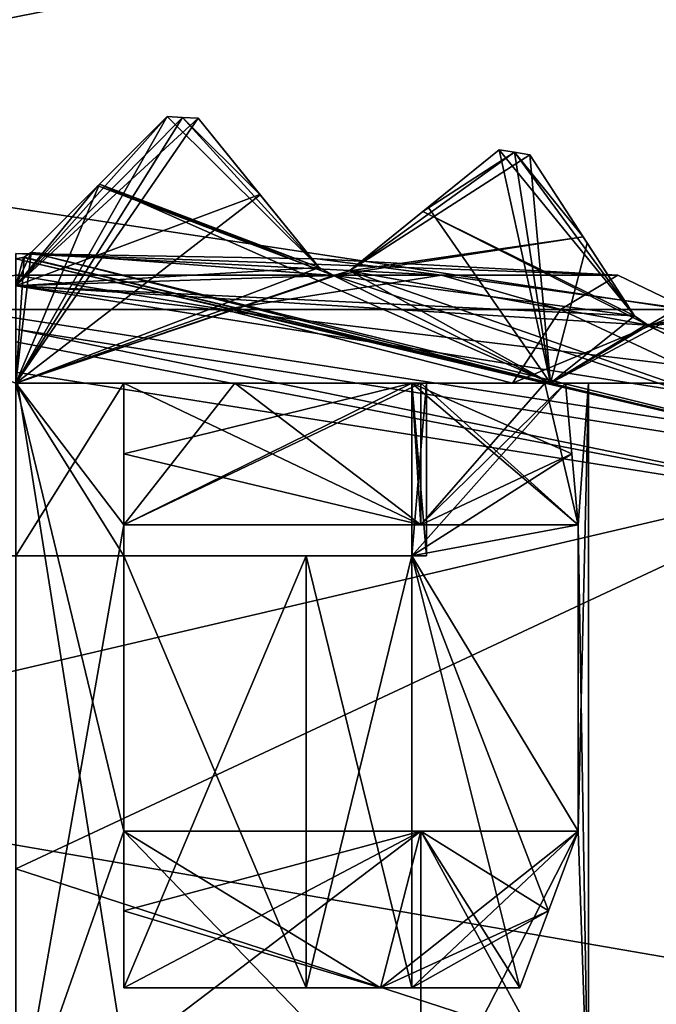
# Model space of a CAD drawing. Header units: millimetres. Extents: x -114 to 114, y -36 to 48.
# Tile 207 of 256: x 23.52 to 26.46, y 10.62 to 15.18. Entities that reach past the tile are written whole.
import ezdxf

# ---------------------------------------------------------------- set-up
doc = ezdxf.new("R2010")
doc.units = ezdxf.units.MM
doc.header["$LTSCALE"] = 65.185185
for name, color, linetype in [('2', 7, 'CONTINUOUS'), ('2786', 7, 'CONTINUOUS'), ('3463', 7, 'CONTINUOUS'), ('3464', 7, 'CONTINUOUS'), ('3556', 7, 'CONTINUOUS'), ('3558', 7, 'CONTINUOUS'), ('3559', 7, 'CONTINUOUS'), ('3561', 7, 'CONTINUOUS'), ('3587', 7, 'CONTINUOUS'), ('3633', 7, 'CONTINUOUS'), ('3634', 7, 'CONTINUOUS'), ('3635', 7, 'CONTINUOUS'), ('3652', 7, 'CONTINUOUS'), ('3655', 7, 'CONTINUOUS'), ('3659', 7, 'CONTINUOUS'), ('3663', 7, 'CONTINUOUS'), ('3664', 7, 'CONTINUOUS'), ('3838', 7, 'CONTINUOUS'), ('3839', 7, 'CONTINUOUS'), ('3841', 7, 'CONTINUOUS'), ('3842', 7, 'CONTINUOUS'), ('3843', 7, 'CONTINUOUS'), ('3844', 7, 'CONTINUOUS'), ('3849', 7, 'CONTINUOUS'), ('3850', 7, 'CONTINUOUS'), ('3851', 7, 'CONTINUOUS'), ('3852', 7, 'CONTINUOUS'), ('3854', 7, 'CONTINUOUS'), ('3859', 7, 'CONTINUOUS'), ('3860', 7, 'CONTINUOUS'), ('3861', 7, 'CONTINUOUS'), ('3862', 7, 'CONTINUOUS'), ('3863', 7, 'CONTINUOUS'), ('3910', 7, 'CONTINUOUS'), ('3911', 7, 'CONTINUOUS'), ('3912', 7, 'CONTINUOUS'), ('3913', 7, 'CONTINUOUS'), ('3930', 7, 'CONTINUOUS'), ('3932', 7, 'CONTINUOUS'), ('3933', 7, 'CONTINUOUS'), ('3934', 7, 'CONTINUOUS'), ('3937', 7, 'CONTINUOUS'), ('3938', 7, 'CONTINUOUS'), ('3939', 7, 'CONTINUOUS'), ('4074', 7, 'CONTINUOUS'), ('4075', 7, 'CONTINUOUS'), ('4077', 7, 'CONTINUOUS'), ('4078', 7, 'CONTINUOUS'), ('4080', 7, 'CONTINUOUS'), ('4081', 7, 'CONTINUOUS'), ('4083', 7, 'CONTINUOUS'), ('4084', 7, 'CONTINUOUS')]:
    doc.layers.add(name, color=color, linetype=linetype)

msp = doc.modelspace()

# ---------------------------------------------------------------- linework, layer by layer
at = {"layer": '2', "linetype": 'CONTINUOUS'}
for points in [[(113, 35, 92.5), (-113, 35, 92.5), (72.7254, 6.8475, 92.5), (113, 35, 92.5)], [(-113, 35, 92.5), (63.3, 0, 92.5), (64.6742, 4.2309, 92.5), (-113, 35, 92.5)], [(63.3, 0, 92.5), (-113, 35, 92.5), (25.7254, 6.8475, 92.5), (63.3, 0, 92.5)], [(72.7254, 6.8475, 92.5), (-113, 35, 92.5), (68.2746, 6.8475, 92.5), (72.7254, 6.8475, 92.5)], [(68.2746, 6.8475, 92.5), (-113, 35, 92.5), (64.6742, 4.2309, 92.5), (68.2746, 6.8475, 92.5)], [(25.7254, 6.8475, 92.5), (-113, 35, 92.5), (21.2746, 6.8475, 92.5), (25.7254, 6.8475, 92.5)]]:
    msp.add_3dface(points, dxfattribs=at)
at = {"layer": '2786', "linetype": 'CONTINUOUS'}
for points in [[(-50.5, 32.5, 90), (110.5, 32.5, 90), (-23.5, 13.7, 90), (-50.5, 32.5, 90)], [(110.5, 32.5, 90), (-19.2659, 13.0293, 90), (-23.5, 13.7, 90), (110.5, 32.5, 90)], [(110.5, 32.5, 90), (-15.4464, 11.0828, 90), (-19.2659, 13.0293, 90), (110.5, 32.5, 90)], [(110.5, 32.5, 90), (-12.4154, 8.0512, 90), (-15.4464, 11.0828, 90), (110.5, 32.5, 90)], [(110.5, 32.5, 90), (-10.4698, 4.2312, 90), (-12.4154, 8.0512, 90), (110.5, 32.5, 90)], [(110.5, 32.5, 90), (-9.8, 0, 90), (-10.4698, 4.2312, 90), (110.5, 32.5, 90)], [(-9.8, 0, 90), (110.5, 32.5, 90), (21.2746, 6.8475, 90), (-9.8, 0, 90)], [(110.5, 32.5, 90), (25.7254, 6.8475, 90), (21.2746, 6.8475, 90), (110.5, 32.5, 90)], [(110.5, 32.5, 90), (29.3258, 4.2309, 90), (25.7254, 6.8475, 90), (110.5, 32.5, 90)]]:
    msp.add_3dface(points, dxfattribs=at)
at = {"layer": '3463', "linetype": 'CONTINUOUS'}
for points in [[(23.5, 13.55, 110), (23.5, -13.55, 110), (27.6818, -12.8886, 110), (23.5, 13.55, 110)], [(27.6818, 12.8886, 110), (23.5, 13.55, 110), (27.6818, -12.8886, 110), (27.6818, 12.8886, 110)]]:
    msp.add_3dface(points, dxfattribs=at)
at = {"layer": '3464', "linetype": 'CONTINUOUS'}
for points in [[(23.5, 13.95, 93), (27.8106, 13.2673, 93), (23.5, 11.25, 93), (23.5, 13.95, 93)], [(23.5, 11.25, 93), (27.8106, 13.2673, 93), (30.1126, 9.1014, 93), (23.5, 11.25, 93)]]:
    msp.add_3dface(points, dxfattribs=at)
at = {"layer": '3556', "linetype": 'CONTINUOUS'}
for points in [[(23.8879, 14.4213, 95.5216), (24.2, 14.7334, 93.8), (23.5707, 14.1041, 95.5007), (23.8879, 14.4213, 95.5216)], [(23.5707, 14.1041, 95.5007), (24.2, 14.7334, 93.8), (23.879, 14.4124, 93.4674), (23.5707, 14.1041, 95.5007)], [(24.2, 14.7334, 95.5707), (24.2, 14.7334, 93.8), (23.8879, 14.4213, 95.5216), (24.2, 14.7334, 95.5707)], [(23.5707, 14.1041, 93.1543), (23.5707, 14.1041, 95.5007), (23.879, 14.4124, 93.4674), (23.5707, 14.1041, 93.1543)]]:
    msp.add_3dface(points, dxfattribs=at)
at = {"layer": '3558', "linetype": 'CONTINUOUS'}
for points in [[(25.4089, 14.3144, 96.0664), (25.7362, 14.5795, 93.8), (25.0446, 14.0194, 95.8593), (25.4089, 14.3144, 96.0664)], [(25.0446, 14.0194, 95.8593), (25.7362, 14.5795, 93.8), (25.3835, 14.2938, 93.4674), (25.0446, 14.0194, 95.8593)], [(25.7362, 14.5795, 96.3075), (25.7362, 14.5795, 93.8), (25.4089, 14.3144, 96.0664), (25.7362, 14.5795, 96.3075)], [(25.0446, 14.0194, 93.1543), (25.0446, 14.0194, 95.8593), (25.3835, 14.2938, 93.4674), (25.0446, 14.0194, 93.1543)]]:
    msp.add_3dface(points, dxfattribs=at)
at = {"layer": '3559', "linetype": 'CONTINUOUS'}
for points in [[(24.6309, 14.3714, 95.6877), (24.904, 14.0342, 93.1543), (24.3439, 14.7258, 95.6033), (24.6309, 14.3714, 95.6877)], [(24.3439, 14.7258, 95.6033), (24.904, 14.0342, 93.1543), (24.3439, 14.7258, 93.8), (24.3439, 14.7258, 95.6033)], [(24.3439, 14.7258, 93.8), (24.904, 14.0342, 93.1543), (24.6295, 14.3732, 93.4675), (24.3439, 14.7258, 93.8)], [(24.904, 14.0342, 95.7939), (24.904, 14.0342, 93.1543), (24.6309, 14.3714, 95.6877), (24.904, 14.0342, 95.7939)]]:
    msp.add_3dface(points, dxfattribs=at)
at = {"layer": '3561', "linetype": 'CONTINUOUS'}
for points in [[(26.1448, 14.147, 96.7076), (26.3632, 13.8106, 93.1543), (25.8785, 14.557, 96.4324), (26.1448, 14.147, 96.7076)], [(25.8785, 14.557, 96.4324), (26.3632, 13.8106, 93.1543), (25.8785, 14.557, 93.8), (25.8785, 14.557, 96.4324)], [(25.8785, 14.557, 93.8), (26.3632, 13.8106, 93.1543), (26.1257, 14.1764, 93.4675), (25.8785, 14.557, 93.8)], [(26.3632, 13.8106, 96.9871), (26.3632, 13.8106, 93.1543), (26.1448, 14.147, 96.7076), (26.3632, 13.8106, 96.9871)]]:
    msp.add_3dface(points, dxfattribs=at)
at = {"layer": '3587', "linetype": 'CONTINUOUS'}
for points in [[(24.2, 14.7334, 93.8), (23.5, 13.95, 93), (23.879, 14.4124, 93.4674), (24.2, 14.7334, 93.8)], [(23.5, 13.95, 93), (24.2, 14.7334, 93.8), (24.272, 14.7298, 93.8), (23.5, 13.95, 93)], [(24.3439, 14.7258, 93.8), (23.5, 13.95, 93), (24.272, 14.7298, 93.8), (24.3439, 14.7258, 93.8)], [(23.5, 13.95, 93), (24.3439, 14.7258, 93.8), (24.6295, 14.3732, 93.4675), (23.5, 13.95, 93)], [(25.0446, 14.0194, 93.1543), (25.3835, 14.2938, 93.4674), (25.8074, 14.5684, 93.8), (25.0446, 14.0194, 93.1543)], [(25.8785, 14.557, 93.8), (25.0446, 14.0194, 93.1543), (25.8074, 14.5684, 93.8), (25.8785, 14.557, 93.8)], [(25.0446, 14.0194, 93.1543), (25.8785, 14.557, 93.8), (26.1257, 14.1764, 93.4675), (25.0446, 14.0194, 93.1543)], [(25.3835, 14.2938, 93.4674), (25.7362, 14.5795, 93.8), (25.8074, 14.5684, 93.8), (25.3835, 14.2938, 93.4674)], [(23.5, 13.95, 93), (23.5707, 14.1041, 93.1543), (23.879, 14.4124, 93.4674), (23.5, 13.95, 93)], [(24.904, 14.0342, 93.1543), (23.5, 13.95, 93), (24.6295, 14.3732, 93.4675), (24.904, 14.0342, 93.1543)], [(25.0446, 14.0194, 93.1543), (26.1257, 14.1764, 93.4675), (24.9713, 13.9977, 93.1248), (25.0446, 14.0194, 93.1543)], [(26.1257, 14.1764, 93.4675), (26.3632, 13.8106, 93.1543), (24.9713, 13.9977, 93.1248), (26.1257, 14.1764, 93.4675)], [(23.5707, 14.1041, 93.1543), (23.5, 13.95, 93), (23.536, 14.0815, 93.1316), (23.5707, 14.1041, 93.1543)], [(23.5, 13.95, 93), (23.5, 14.0748, 93.1248), (23.536, 14.0815, 93.1316), (23.5, 13.95, 93)], [(23.5, 13.95, 93), (24.904, 14.0342, 93.1543), (24.9713, 13.9977, 93.1248), (23.5, 13.95, 93)], [(26.3632, 13.8106, 93.1543), (23.5, 13.95, 93), (24.9713, 13.9977, 93.1248), (26.3632, 13.8106, 93.1543)], [(27.8106, 13.2673, 93), (23.5, 13.95, 93), (27.7912, 13.4356, 93.1543), (27.8106, 13.2673, 93)], [(23.5, 13.95, 93), (26.3632, 13.8106, 93.1543), (26.4264, 13.7672, 93.1248), (23.5, 13.95, 93)], [(27.7912, 13.4356, 93.1543), (23.5, 13.95, 93), (26.4264, 13.7672, 93.1248), (27.7912, 13.4356, 93.1543)], [(26.5016, 13.7812, 93.1543), (27.5931, 13.8243, 93.4675), (26.4264, 13.7672, 93.1248), (26.5016, 13.7812, 93.1543)], [(27.5931, 13.8243, 93.4675), (27.7912, 13.4356, 93.1543), (26.4264, 13.7672, 93.1248), (27.5931, 13.8243, 93.4675)]]:
    msp.add_3dface(points, dxfattribs=at)
at = {"layer": '3633', "linetype": 'CONTINUOUS'}
for points in [[(23.5707, 14.1041, 95.5007), (23.5707, 14.1041, 93.1543), (23.536, 14.0815, 93.1316), (23.5707, 14.1041, 95.5007)], [(23.5707, 14.1041, 95.5007), (23.536, 14.0815, 93.1316), (23.5383, 14.0824, 95.5002), (23.5707, 14.1041, 95.5007)], [(23.536, 14.0815, 93.1316), (23.5, 14.0748, 93.1248), (23.5383, 14.0824, 95.5002), (23.536, 14.0815, 93.1316)], [(23.5383, 14.0824, 95.5002), (23.5, 14.0748, 93.1248), (23.5, 14.0748, 95.5), (23.5383, 14.0824, 95.5002)]]:
    msp.add_3dface(points, dxfattribs=at)
at = {"layer": '3634', "linetype": 'CONTINUOUS'}
for points in [[(24.904, 14.0342, 93.1543), (24.904, 14.0342, 95.7939), (24.9704, 13.9978, 95.8239), (24.904, 14.0342, 93.1543)], [(24.9713, 13.9977, 93.1248), (24.904, 14.0342, 93.1543), (24.9704, 13.9978, 95.8239), (24.9713, 13.9977, 93.1248)], [(25.0446, 14.0194, 95.8593), (24.9713, 13.9977, 93.1248), (24.9704, 13.9978, 95.8239), (25.0446, 14.0194, 95.8593)], [(25.0446, 14.0194, 95.8593), (25.0446, 14.0194, 93.1543), (24.9713, 13.9977, 93.1248), (25.0446, 14.0194, 95.8593)]]:
    msp.add_3dface(points, dxfattribs=at)
at = {"layer": '3635', "linetype": 'CONTINUOUS'}
for points in [[(26.3632, 13.8106, 93.1543), (26.3632, 13.8106, 96.9871), (26.4163, 13.7699, 97.0648), (26.3632, 13.8106, 93.1543)], [(26.4264, 13.7672, 93.1248), (26.3632, 13.8106, 93.1543), (26.4163, 13.7699, 97.0648), (26.4264, 13.7672, 93.1248)], [(26.5016, 13.7812, 97.1998), (26.4264, 13.7672, 93.1248), (26.4163, 13.7699, 97.0648), (26.5016, 13.7812, 97.1998)], [(26.5016, 13.7812, 97.1998), (26.5016, 13.7812, 93.1543), (26.4264, 13.7672, 93.1248), (26.5016, 13.7812, 97.1998)]]:
    msp.add_3dface(points, dxfattribs=at)
at = {"layer": '3652', "linetype": 'CONTINUOUS'}
msp.add_3dface([(23.5, 11.25, 93.5), (30.1126, 9.1014, 93.5), (23.5, 6.4, 93.5), (23.5, 11.25, 93.5)], dxfattribs=at)
at = {"layer": '3655', "linetype": 'CONTINUOUS'}
for points in [[(23.5, 11.25, 93), (30.1126, 9.1014, 93), (23.5, 11.25, 93.5), (23.5, 11.25, 93)], [(30.1126, 9.1014, 93), (30.1126, 9.1014, 93.5), (23.5, 11.25, 93.5), (30.1126, 9.1014, 93)]]:
    msp.add_3dface(points, dxfattribs=at)
at = {"layer": '3659', "linetype": 'CONTINUOUS'}
for points in [[(25.975, 13.5, 96.5252), (23.5, 13.5, 95.5), (25.7981, 13.5, 96.7019), (25.975, 13.5, 96.5252)], [(25.7981, 13.5, 96.7019), (23.5, 13.5, 95.5), (23.5, 13.5, 95.75), (25.7981, 13.5, 96.7019)], [(23.5, 13.5, 102.5), (25.975, 13.5, 101.4748), (23.5, 13.5, 102.25), (23.5, 13.5, 102.5)], [(23.5, 13.5, 102.25), (25.975, 13.5, 101.4748), (25.7981, 13.5, 101.2981), (23.5, 13.5, 102.25)], [(26.75, 13.5, 99), (25.975, 13.5, 96.5252), (25.7981, 13.5, 96.7019), (26.75, 13.5, 99)], [(25.7981, 13.5, 101.2981), (25.975, 13.5, 101.4748), (26.75, 13.5, 99), (25.7981, 13.5, 101.2981)], [(27, 13.5, 99), (25.975, 13.5, 96.5252), (26.75, 13.5, 99), (27, 13.5, 99)], [(25.975, 13.5, 101.4748), (27, 13.5, 99), (26.75, 13.5, 99), (25.975, 13.5, 101.4748)]]:
    msp.add_3dface(points, dxfattribs=at)
at = {"layer": '3663', "linetype": 'CONTINUOUS'}
for points in [[(24.2721, 14.7298, 102.4138), (23.5, 13.5, 102.5), (24.2, 14.7334, 102.4293), (24.2721, 14.7298, 102.4138)], [(24.2, 14.7334, 102.4293), (23.5, 13.5, 102.5), (23.8879, 14.4213, 102.4784), (24.2, 14.7334, 102.4293)], [(24.3439, 14.7258, 102.3967), (23.5, 13.5, 102.5), (24.2721, 14.7298, 102.4138), (24.3439, 14.7258, 102.3967)], [(24.2, 14.7334, 95.5707), (23.8879, 14.4213, 95.5216), (24.904, 14.0342, 95.7939), (24.2, 14.7334, 95.5707)], [(24.2, 14.7334, 95.5707), (24.904, 14.0342, 95.7939), (24.2721, 14.7298, 95.5862), (24.2, 14.7334, 95.5707)], [(24.904, 14.0342, 95.7939), (24.6309, 14.3714, 95.6877), (24.2721, 14.7298, 95.5862), (24.904, 14.0342, 95.7939)], [(24.6309, 14.3714, 95.6877), (24.3439, 14.7258, 95.6033), (24.2721, 14.7298, 95.5862), (24.6309, 14.3714, 95.6877)], [(24.6309, 14.3714, 102.3123), (23.5, 13.5, 102.5), (24.3439, 14.7258, 102.3967), (24.6309, 14.3714, 102.3123)], [(25.7362, 14.5795, 101.6925), (25.8082, 14.5683, 101.631), (25.0446, 14.0194, 102.1407), (25.7362, 14.5795, 101.6925)], [(25.4089, 14.3144, 101.9336), (25.7362, 14.5795, 101.6925), (25.0446, 14.0194, 102.1407), (25.4089, 14.3144, 101.9336)], [(25.8082, 14.5683, 101.631), (25.8785, 14.557, 101.5676), (25.0446, 14.0194, 102.1407), (25.8082, 14.5683, 101.631)], [(25.8785, 14.557, 101.5676), (25.975, 13.5, 101.4748), (25.0446, 14.0194, 102.1407), (25.8785, 14.557, 101.5676)], [(25.7362, 14.5795, 96.3075), (25.4089, 14.3144, 96.0664), (25.975, 13.5, 96.5252), (25.7362, 14.5795, 96.3075)], [(25.7362, 14.5795, 96.3075), (25.975, 13.5, 96.5252), (25.8082, 14.5683, 96.369), (25.7362, 14.5795, 96.3075)], [(25.975, 13.5, 96.5252), (25.8785, 14.557, 96.4324), (25.8082, 14.5683, 96.369), (25.975, 13.5, 96.5252)], [(26.1448, 14.147, 96.7076), (25.8785, 14.557, 96.4324), (25.975, 13.5, 96.5252), (26.1448, 14.147, 96.7076)], [(26.1448, 14.147, 101.2924), (25.975, 13.5, 101.4748), (25.8785, 14.557, 101.5676), (26.1448, 14.147, 101.2924)], [(23.8879, 14.4213, 102.4784), (23.5, 13.5, 102.5), (23.5707, 14.1041, 102.4993), (23.8879, 14.4213, 102.4784)], [(23.8879, 14.4213, 95.5216), (23.5707, 14.1041, 95.5007), (25.975, 13.5, 96.5252), (23.8879, 14.4213, 95.5216)], [(24.904, 14.0342, 95.7939), (23.8879, 14.4213, 95.5216), (24.9704, 13.9978, 95.8239), (24.904, 14.0342, 95.7939)], [(24.9704, 13.9978, 95.8239), (23.8879, 14.4213, 95.5216), (25.975, 13.5, 96.5252), (24.9704, 13.9978, 95.8239)], [(24.904, 14.0342, 102.2061), (23.5, 13.5, 102.5), (24.6309, 14.3714, 102.3123), (24.904, 14.0342, 102.2061)], [(25.4089, 14.3144, 96.0664), (25.0446, 14.0194, 95.8593), (25.975, 13.5, 96.5252), (25.4089, 14.3144, 96.0664)], [(26.3632, 13.8106, 96.9871), (26.1448, 14.147, 96.7076), (25.975, 13.5, 96.5252), (26.3632, 13.8106, 96.9871)], [(26.3632, 13.8106, 101.0129), (25.975, 13.5, 101.4748), (26.1448, 14.147, 101.2924), (26.3632, 13.8106, 101.0129)], [(23.5707, 14.1041, 102.4993), (23.5, 13.5, 102.5), (23.5383, 14.0824, 102.4998), (23.5707, 14.1041, 102.4993)], [(23.5707, 14.1041, 95.5007), (23.5383, 14.0824, 95.5002), (25.975, 13.5, 96.5252), (23.5707, 14.1041, 95.5007)], [(26.5016, 13.7812, 100.8002), (27, 14.1049, 99), (25.975, 13.5, 101.4748), (26.5016, 13.7812, 100.8002)], [(27, 14.1049, 99), (27, 13.5, 99), (25.975, 13.5, 101.4748), (27, 14.1049, 99)], [(23.5383, 14.0824, 95.5002), (23.5, 14.0748, 95.5), (25.975, 13.5, 96.5252), (23.5383, 14.0824, 95.5002)], [(23.5, 13.5, 102.5), (23.5, 14.0748, 102.5), (23.5383, 14.0824, 102.4998), (23.5, 13.5, 102.5)], [(23.5, 14.0748, 95.5), (23.5, 13.5, 95.5), (25.975, 13.5, 96.5252), (23.5, 14.0748, 95.5)], [(24.9704, 13.9978, 102.1761), (23.5, 13.5, 102.5), (24.904, 14.0342, 102.2061), (24.9704, 13.9978, 102.1761)], [(25.975, 13.5, 101.4748), (23.5, 13.5, 102.5), (25.0446, 14.0194, 102.1407), (25.975, 13.5, 101.4748)], [(25.0446, 14.0194, 102.1407), (23.5, 13.5, 102.5), (24.9704, 13.9978, 102.1761), (25.0446, 14.0194, 102.1407)], [(25.0446, 14.0194, 95.8593), (24.9704, 13.9978, 95.8239), (25.975, 13.5, 96.5252), (25.0446, 14.0194, 95.8593)], [(26.4163, 13.7699, 97.0648), (26.3632, 13.8106, 96.9871), (25.975, 13.5, 96.5252), (26.4163, 13.7699, 97.0648)], [(26.4163, 13.7699, 100.9352), (25.975, 13.5, 101.4748), (26.3632, 13.8106, 101.0129), (26.4163, 13.7699, 100.9352)], [(26.5016, 13.7812, 100.8002), (25.975, 13.5, 101.4748), (26.4163, 13.7699, 100.9352), (26.5016, 13.7812, 100.8002)], [(26.4163, 13.7699, 97.0648), (25.975, 13.5, 96.5252), (27, 13.5, 99), (26.4163, 13.7699, 97.0648)], [(26.5016, 13.7812, 97.1998), (26.4163, 13.7699, 97.0648), (27, 13.5, 99), (26.5016, 13.7812, 97.1998)]]:
    msp.add_3dface(points, dxfattribs=at)
at = {"layer": '3664', "linetype": 'CONTINUOUS'}
for points in [[(23.5, 13.5, 96.35), (23.5, 10, 96.35), (24, 11.4253, 96.3976), (23.5, 13.5, 96.35)], [(24.5141, 13.5, 96.5517), (23.5, 13.5, 96.35), (24, 12.843, 96.3976), (24.5141, 13.5, 96.5517)], [(24, 12.843, 96.3976), (23.5, 13.5, 96.35), (24, 11.4253, 96.3976), (24, 12.843, 96.3976)], [(23.5, 10, 101.65), (23.5, 13.5, 101.65), (24, 12.843, 101.6024), (23.5, 10, 101.65)], [(23.5, 13.5, 101.65), (24.5141, 13.5, 101.4483), (24, 12.843, 101.6024), (23.5, 13.5, 101.65)], [(25.3738, 12.843, 97.1262), (24.5141, 13.5, 96.5517), (24, 12.843, 96.3976), (25.3738, 12.843, 97.1262)], [(24.5141, 13.5, 101.4483), (25.3738, 13.5, 100.8738), (24, 12.843, 101.6024), (24.5141, 13.5, 101.4483)], [(24, 12.843, 101.6024), (25.3738, 13.5, 100.8738), (25.3738, 12.843, 100.8738), (24, 12.843, 101.6024)], [(25.3738, 13.5, 97.1262), (24.5141, 13.5, 96.5517), (25.3738, 12.843, 97.1262), (25.3738, 13.5, 97.1262)], [(25.9483, 13.5, 97.9859), (25.3738, 13.5, 97.1262), (26.1024, 12.843, 98.5), (25.9483, 13.5, 97.9859)], [(26.1024, 12.843, 98.5), (25.3738, 13.5, 97.1262), (25.3738, 12.843, 97.1262), (26.1024, 12.843, 98.5)], [(25.3738, 13.5, 100.8738), (25.9483, 13.5, 100.0141), (25.3738, 12.843, 100.8738), (25.3738, 13.5, 100.8738)], [(25.3738, 12.843, 100.8738), (25.9483, 13.5, 100.0141), (26.1024, 12.843, 99.5), (25.3738, 12.843, 100.8738)], [(26.15, 13.5, 99), (25.9483, 13.5, 97.9859), (26.1024, 12.843, 98.5), (26.15, 13.5, 99)], [(25.9483, 13.5, 100.0141), (26.15, 13.5, 99), (26.1024, 12.843, 99.5), (25.9483, 13.5, 100.0141)], [(26.15, 13.5, 99), (26.15, 10, 99), (26.1024, 11.4253, 99.5), (26.15, 13.5, 99)], [(26.15, 10, 99), (26.15, 13.5, 99), (26.1024, 12.843, 98.5), (26.15, 10, 99)], [(26.1024, 12.843, 99.5), (26.15, 13.5, 99), (26.1024, 11.4253, 99.5), (26.1024, 12.843, 99.5)], [(23.5, 10, 101.65), (24, 12.843, 101.6024), (24, 11.4253, 101.6024), (23.5, 10, 101.65)], [(26.15, 10, 99), (26.1024, 12.843, 98.5), (26.1024, 11.4253, 98.5), (26.15, 10, 99)], [(23.5, 10, 96.35), (25.3738, 10, 97.1262), (24, 11.4253, 96.3976), (23.5, 10, 96.35)], [(25.3738, 10, 100.8738), (23.5, 10, 101.65), (25.3738, 11.4253, 100.8738), (25.3738, 10, 100.8738)], [(25.3738, 11.4253, 100.8738), (23.5, 10, 101.65), (24, 11.4253, 101.6024), (25.3738, 11.4253, 100.8738)], [(24, 11.4253, 96.3976), (25.3738, 10, 97.1262), (25.3738, 11.4253, 97.1262), (24, 11.4253, 96.3976)], [(26.15, 10, 99), (25.3738, 10, 100.8738), (26.1024, 11.4253, 99.5), (26.15, 10, 99)], [(26.1024, 11.4253, 99.5), (25.3738, 10, 100.8738), (25.3738, 11.4253, 100.8738), (26.1024, 11.4253, 99.5)], [(25.3738, 10, 97.1262), (26.15, 10, 99), (25.3738, 11.4253, 97.1262), (25.3738, 10, 97.1262)], [(25.3738, 11.4253, 97.1262), (26.15, 10, 99), (26.1024, 11.4253, 98.5), (25.3738, 11.4253, 97.1262)]]:
    msp.add_3dface(points, dxfattribs=at)
at = {"layer": '3838', "linetype": 'CONTINUOUS'}
for points in [[(24.2, 14.7334, 108.5), (23.8791, 14.4125, 108.8325), (24.904, 14.0342, 109.1457), (24.2, 14.7334, 108.5)], [(24.272, 14.7298, 108.5), (24.2, 14.7334, 108.5), (24.904, 14.0342, 109.1457), (24.272, 14.7298, 108.5)], [(24.3439, 14.7258, 108.5), (24.272, 14.7298, 108.5), (24.6295, 14.3731, 108.8326), (24.3439, 14.7258, 108.5)], [(24.6295, 14.3731, 108.8326), (24.272, 14.7298, 108.5), (24.904, 14.0342, 109.1457), (24.6295, 14.3731, 108.8326)], [(25.7362, 14.5795, 108.5), (25.3835, 14.2939, 108.8326), (26.3632, 13.8106, 109.1457), (25.7362, 14.5795, 108.5)], [(25.8074, 14.5684, 108.5), (25.7362, 14.5795, 108.5), (26.3632, 13.8106, 109.1457), (25.8074, 14.5684, 108.5)], [(25.8785, 14.557, 108.5), (25.8074, 14.5684, 108.5), (26.1257, 14.1763, 108.8326), (25.8785, 14.557, 108.5)], [(26.1257, 14.1763, 108.8326), (25.8074, 14.5684, 108.5), (26.3632, 13.8106, 109.1457), (26.1257, 14.1763, 108.8326)], [(23.8791, 14.4125, 108.8325), (23.5707, 14.1041, 109.1457), (24.9713, 13.9977, 109.1752), (23.8791, 14.4125, 108.8325)], [(24.904, 14.0342, 109.1457), (23.8791, 14.4125, 108.8325), (24.9713, 13.9977, 109.1752), (24.904, 14.0342, 109.1457)], [(25.3835, 14.2939, 108.8326), (25.0446, 14.0194, 109.1457), (26.4264, 13.7672, 109.1752), (25.3835, 14.2939, 108.8326)], [(26.3632, 13.8106, 109.1457), (25.3835, 14.2939, 108.8326), (26.4264, 13.7672, 109.1752), (26.3632, 13.8106, 109.1457)], [(23.536, 14.0815, 109.1684), (27.749, 13.077, 109.5), (23.5707, 14.1041, 109.1457), (23.536, 14.0815, 109.1684)], [(23.5707, 14.1041, 109.1457), (27.749, 13.077, 109.5), (24.9713, 13.9977, 109.1752), (23.5707, 14.1041, 109.1457)], [(23.5, 14.0748, 109.1752), (27.749, 13.077, 109.5), (23.536, 14.0815, 109.1684), (23.5, 14.0748, 109.1752)], [(23.5, 14.0748, 109.1752), (23.5, 13.75, 109.5), (27.749, 13.077, 109.5), (23.5, 14.0748, 109.1752)], [(24.9713, 13.9977, 109.1752), (27.749, 13.077, 109.5), (25.0446, 14.0194, 109.1457), (24.9713, 13.9977, 109.1752)], [(25.0446, 14.0194, 109.1457), (27.749, 13.077, 109.5), (26.4264, 13.7672, 109.1752), (25.0446, 14.0194, 109.1457)], [(27.749, 13.077, 109.5), (26.5016, 13.7812, 109.1457), (26.4264, 13.7672, 109.1752), (27.749, 13.077, 109.5)]]:
    msp.add_3dface(points, dxfattribs=at)
at = {"layer": '3839', "linetype": 'CONTINUOUS'}
for points in [[(23.5, 13.75, 109.5), (23.5, 13.75, 109.8), (27.749, 13.077, 109.8), (23.5, 13.75, 109.5)], [(27.749, 13.077, 109.5), (23.5, 13.75, 109.5), (27.749, 13.077, 109.8), (27.749, 13.077, 109.5)]]:
    msp.add_3dface(points, dxfattribs=at)
at = {"layer": '3841', "linetype": 'CONTINUOUS'}
for points in [[(23.5, 13.75, 109.8), (27.6818, 12.8886, 110), (27.749, 13.077, 109.8), (23.5, 13.75, 109.8)], [(27.6818, 12.8886, 110), (23.5, 13.75, 109.8), (23.5, 13.6914, 109.9414), (27.6818, 12.8886, 110)], [(23.5, 13.55, 110), (27.6818, 12.8886, 110), (23.5, 13.6914, 109.9414), (23.5, 13.55, 110)]]:
    msp.add_3dface(points, dxfattribs=at)
at = {"layer": '3842', "linetype": 'CONTINUOUS'}
for points in [[(24.8941, 14.0747, 99), (23.5, 14.1, 99), (26.2863, 13.9987, 99), (24.8941, 14.0747, 99)], [(26.2863, 13.9987, 99), (23.5, 14.1, 99), (25.4702, 13.9987, 100.9702), (26.2863, 13.9987, 99)], [(25.4702, 13.9987, 100.9702), (23.5, 14.1, 99), (23.5, 13.9987, 101.7863), (25.4702, 13.9987, 100.9702)]]:
    msp.add_3dface(points, dxfattribs=at)
at = {"layer": '3843', "linetype": 'CONTINUOUS'}
for points in [[(23.5, 13.9987, 101.7863), (22.5371, 13.8405, 101.9637), (24.4629, 13.8405, 101.9637), (23.5, 13.9987, 101.7863)], [(25.4702, 13.9987, 100.9702), (23.5, 13.9987, 101.7863), (24.4629, 13.8405, 101.9637), (25.4702, 13.9987, 100.9702)], [(25.4702, 13.9987, 100.9702), (24.4629, 13.8405, 101.9637), (26.021, 13.8405, 100.8316), (25.4702, 13.9987, 100.9702)], [(26.2863, 13.9987, 99), (25.4702, 13.9987, 100.9702), (26.6162, 13.8405, 99), (26.2863, 13.9987, 99)], [(25.4702, 13.9987, 100.9702), (26.021, 13.8405, 100.8316), (26.6162, 13.8405, 99), (25.4702, 13.9987, 100.9702)], [(22.5371, 13.8405, 101.9637), (23.5, 13.5, 102.25), (24.4629, 13.8405, 101.9637), (22.5371, 13.8405, 101.9637)], [(23.5, 13.5, 102.25), (25.7981, 13.5, 101.2981), (24.4629, 13.8405, 101.9637), (23.5, 13.5, 102.25)], [(24.4629, 13.8405, 101.9637), (25.7981, 13.5, 101.2981), (26.021, 13.8405, 100.8316), (24.4629, 13.8405, 101.9637)], [(25.7981, 13.5, 101.2981), (26.75, 13.5, 99), (26.021, 13.8405, 100.8316), (25.7981, 13.5, 101.2981)], [(26.021, 13.8405, 100.8316), (26.75, 13.5, 99), (26.6162, 13.8405, 99), (26.021, 13.8405, 100.8316)]]:
    msp.add_3dface(points, dxfattribs=at)
at = {"layer": '3844', "linetype": 'CONTINUOUS'}
for points in [[(23.5, 13.5, 96.35), (24.5141, 13.5, 96.5517), (24, 13.5, 96.4562), (23.5, 13.5, 96.35)], [(23.5, 13.5, 97.1), (23.5, 13.5, 96.35), (24, 13.5, 96.4562), (23.5, 13.5, 97.1)], [(24.5141, 13.5, 101.4483), (23.5, 13.5, 101.65), (24, 13.5, 101.5438), (24.5141, 13.5, 101.4483)], [(24, 13.5, 101.5438), (23.5, 13.5, 101.65), (24, 13.5, 100.833), (24, 13.5, 101.5438)], [(24, 13.5, 100.833), (23.5, 13.5, 101.65), (23.5, 13.5, 100.9), (24, 13.5, 100.833)], [(24, 13.5, 97.167), (23.5, 13.5, 97.1), (24, 13.5, 96.4562), (24, 13.5, 97.167)], [(24, 13.5, 96.4562), (24.5141, 13.5, 96.5517), (25.3332, 13.5, 97.1668), (24, 13.5, 96.4562)], [(25.3332, 13.5, 100.8332), (24.5141, 13.5, 101.4483), (24, 13.5, 101.5438), (25.3332, 13.5, 100.8332)], [(24.5141, 13.5, 96.5517), (25.3738, 13.5, 97.1262), (25.3332, 13.5, 97.1668), (24.5141, 13.5, 96.5517)], [(25.3738, 13.5, 100.8738), (24.5141, 13.5, 101.4483), (25.3332, 13.5, 100.8332), (25.3738, 13.5, 100.8738)], [(25.333, 13.5, 98.5), (26.0438, 13.5, 98.5), (25.4, 13.5, 99), (25.333, 13.5, 98.5)], [(25.4, 13.5, 99), (26.0438, 13.5, 98.5), (25.333, 13.5, 99.5), (25.4, 13.5, 99)], [(25.333, 13.5, 99.5), (26.0438, 13.5, 98.5), (26.0438, 13.5, 99.5), (25.333, 13.5, 99.5)], [(25.3738, 13.5, 97.1262), (25.9483, 13.5, 97.9859), (25.3332, 13.5, 97.1668), (25.3738, 13.5, 97.1262)], [(25.9483, 13.5, 97.9859), (26.0438, 13.5, 98.5), (25.3332, 13.5, 97.1668), (25.9483, 13.5, 97.9859)], [(26.0438, 13.5, 99.5), (25.3738, 13.5, 100.8738), (25.3332, 13.5, 100.8332), (26.0438, 13.5, 99.5)], [(25.9483, 13.5, 100.0141), (25.3738, 13.5, 100.8738), (26.0438, 13.5, 99.5), (25.9483, 13.5, 100.0141)], [(25.9483, 13.5, 97.9859), (26.15, 13.5, 99), (26.0438, 13.5, 98.5), (25.9483, 13.5, 97.9859)], [(26.15, 13.5, 99), (25.9483, 13.5, 100.0141), (26.0438, 13.5, 99.5), (26.15, 13.5, 99)], [(26.0438, 13.5, 98.5), (26.15, 13.5, 99), (26.0438, 13.5, 99.5), (26.0438, 13.5, 98.5)]]:
    msp.add_3dface(points, dxfattribs=at)
at = {"layer": '3849', "linetype": 'CONTINUOUS'}
for points in [[(21.6, 12.7, 99), (21.667, 12.7, 98.5), (25.4, 12.7, 99), (21.6, 12.7, 99)], [(21.667, 12.7, 99.5), (21.6, 12.7, 99), (25.333, 12.7, 99.5), (21.667, 12.7, 99.5)], [(25.333, 12.7, 99.5), (21.6, 12.7, 99), (25.4, 12.7, 99), (25.333, 12.7, 99.5)], [(21.667, 12.7, 98.5), (22.1565, 12.7, 97.6565), (25.333, 12.7, 98.5), (21.667, 12.7, 98.5)], [(21.667, 12.7, 98.5), (25.333, 12.7, 98.5), (25.4, 12.7, 99), (21.667, 12.7, 98.5)], [(22.1565, 12.7, 100.3435), (21.667, 12.7, 99.5), (24.8435, 12.7, 100.3435), (22.1565, 12.7, 100.3435)], [(24.8435, 12.7, 100.3435), (21.667, 12.7, 99.5), (25.333, 12.7, 99.5), (24.8435, 12.7, 100.3435)], [(22.1565, 12.7, 97.6565), (23, 12.7, 97.167), (24.8435, 12.7, 97.6565), (22.1565, 12.7, 97.6565)], [(25.333, 12.7, 98.5), (22.1565, 12.7, 97.6565), (24.8435, 12.7, 97.6565), (25.333, 12.7, 98.5)], [(23, 12.7, 100.833), (22.1565, 12.7, 100.3435), (24, 12.7, 100.833), (23, 12.7, 100.833)], [(24, 12.7, 100.833), (22.1565, 12.7, 100.3435), (24.8435, 12.7, 100.3435), (24, 12.7, 100.833)], [(24.8435, 12.7, 97.6565), (23, 12.7, 97.167), (24, 12.7, 97.167), (24.8435, 12.7, 97.6565)], [(24, 12.7, 97.167), (23, 12.7, 97.167), (23.5, 12.7, 97.1), (24, 12.7, 97.167)], [(23.5, 12.7, 100.9), (23, 12.7, 100.833), (24, 12.7, 100.833), (23.5, 12.7, 100.9)]]:
    msp.add_3dface(points, dxfattribs=at)
at = {"layer": '3850', "linetype": 'CONTINUOUS'}
for points in [[(23.5, 14.1, 99), (24.8941, 14.0747, 99), (25.4702, 13.9987, 97.0298), (23.5, 14.1, 99)], [(23.5, 13.9987, 96.2137), (23.5, 14.1, 99), (25.4702, 13.9987, 97.0298), (23.5, 13.9987, 96.2137)], [(24.8941, 14.0747, 99), (26.2863, 13.9987, 99), (25.4702, 13.9987, 97.0298), (24.8941, 14.0747, 99)]]:
    msp.add_3dface(points, dxfattribs=at)
at = {"layer": '3851', "linetype": 'CONTINUOUS'}
for points in [[(23.5, 13.9987, 96.2137), (24.4629, 13.8405, 96.0363), (22.5371, 13.8405, 96.0363), (23.5, 13.9987, 96.2137)], [(23.5, 13.9987, 96.2137), (25.4702, 13.9987, 97.0298), (24.4629, 13.8405, 96.0363), (23.5, 13.9987, 96.2137)], [(25.4702, 13.9987, 97.0298), (26.021, 13.8405, 97.1684), (24.4629, 13.8405, 96.0363), (25.4702, 13.9987, 97.0298)], [(25.4702, 13.9987, 97.0298), (26.2863, 13.9987, 99), (26.021, 13.8405, 97.1684), (25.4702, 13.9987, 97.0298)], [(26.2863, 13.9987, 99), (26.6162, 13.8405, 99), (26.021, 13.8405, 97.1684), (26.2863, 13.9987, 99)], [(24.4629, 13.8405, 96.0363), (23.5, 13.5, 95.75), (22.5371, 13.8405, 96.0363), (24.4629, 13.8405, 96.0363)], [(25.7981, 13.5, 96.7019), (23.5, 13.5, 95.75), (24.4629, 13.8405, 96.0363), (25.7981, 13.5, 96.7019)], [(26.021, 13.8405, 97.1684), (25.7981, 13.5, 96.7019), (24.4629, 13.8405, 96.0363), (26.021, 13.8405, 97.1684)], [(26.75, 13.5, 99), (25.7981, 13.5, 96.7019), (26.6162, 13.8405, 99), (26.75, 13.5, 99)], [(26.6162, 13.8405, 99), (25.7981, 13.5, 96.7019), (26.021, 13.8405, 97.1684), (26.6162, 13.8405, 99)]]:
    msp.add_3dface(points, dxfattribs=at)
at = {"layer": '3852', "linetype": 'CONTINUOUS'}
for points in [[(24, 13.5, 97.167), (24, 12.843, 96.3976), (24, 12.7, 97.167), (24, 13.5, 97.167)], [(24, 12.843, 96.3976), (24, 13.5, 97.167), (24, 13.1725, 96.427), (24, 12.843, 96.3976)], [(24, 13.5, 97.167), (24, 13.5, 96.4562), (24, 13.1725, 96.427), (24, 13.5, 97.167)], [(24, 12.843, 96.3976), (24, 11.4253, 96.3976), (24, 12.7, 97.167), (24, 12.843, 96.3976)], [(24, 12.7, 97.167), (24, 11.4253, 96.3976), (24, 11.0558, 96.5347), (24, 12.7, 97.167)], [(24, 10.7, 97.167), (24, 12.7, 97.167), (24, 10.7, 96.6669), (24, 10.7, 97.167)], [(24, 10.7, 96.6669), (24, 12.7, 97.167), (24, 11.0558, 96.5347), (24, 10.7, 96.6669)]]:
    msp.add_3dface(points, dxfattribs=at)
at = {"layer": '3854', "linetype": 'CONTINUOUS'}
for points in [[(23.5, 13.5, 97.1), (24, 13.5, 97.167), (23.5, 12.7, 97.1), (23.5, 13.5, 97.1)], [(24, 13.5, 97.167), (24, 12.7, 97.167), (23.5, 12.7, 97.1), (24, 13.5, 97.167)]]:
    msp.add_3dface(points, dxfattribs=at)
at = {"layer": '3859', "linetype": 'CONTINUOUS'}
for points in [[(24, 13.5, 100.833), (23.5, 13.5, 100.9), (24, 12.7, 100.833), (24, 13.5, 100.833)], [(23.5, 13.5, 100.9), (23.5, 12.7, 100.9), (24, 12.7, 100.833), (23.5, 13.5, 100.9)]]:
    msp.add_3dface(points, dxfattribs=at)
at = {"layer": '3860', "linetype": 'CONTINUOUS'}
for points in [[(24, 13.5, 101.5438), (24, 13.5, 100.833), (24, 12.7, 100.833), (24, 13.5, 101.5438)], [(24, 13.5, 101.5438), (24, 12.7, 100.833), (24, 13.1725, 101.573), (24, 13.5, 101.5438)], [(24, 12.7, 100.833), (24, 12.843, 101.6024), (24, 13.1725, 101.573), (24, 12.7, 100.833)], [(24, 11.4253, 101.6024), (24, 12.843, 101.6024), (24, 12.7, 100.833), (24, 11.4253, 101.6024)], [(24, 11.4253, 101.6024), (24, 12.7, 100.833), (24, 10.7, 100.833), (24, 11.4253, 101.6024)], [(24, 11.0558, 101.4653), (24, 11.4253, 101.6024), (24, 10.7, 100.833), (24, 11.0558, 101.4653)], [(24, 10.7, 101.3331), (24, 11.0558, 101.4653), (24, 10.7, 100.833), (24, 10.7, 101.3331)]]:
    msp.add_3dface(points, dxfattribs=at)
at = {"layer": '3861', "linetype": 'CONTINUOUS'}
for points in [[(25.333, 13.5, 99.5), (26.1024, 12.843, 99.5), (25.333, 12.7, 99.5), (25.333, 13.5, 99.5)], [(26.1024, 12.843, 99.5), (25.333, 13.5, 99.5), (26.073, 13.1725, 99.5), (26.1024, 12.843, 99.5)], [(25.333, 13.5, 99.5), (26.0438, 13.5, 99.5), (26.073, 13.1725, 99.5), (25.333, 13.5, 99.5)], [(26.1024, 12.843, 99.5), (26.1024, 11.4253, 99.5), (25.333, 12.7, 99.5), (26.1024, 12.843, 99.5)], [(25.333, 12.7, 99.5), (26.1024, 11.4253, 99.5), (25.9653, 11.0556, 99.5), (25.333, 12.7, 99.5)], [(25.333, 10.7, 99.5), (25.333, 12.7, 99.5), (25.8331, 10.7, 99.5), (25.333, 10.7, 99.5)], [(25.8331, 10.7, 99.5), (25.333, 12.7, 99.5), (25.9653, 11.0556, 99.5), (25.8331, 10.7, 99.5)]]:
    msp.add_3dface(points, dxfattribs=at)
at = {"layer": '3862', "linetype": 'CONTINUOUS'}
for points in [[(25.333, 13.5, 98.5), (25.4, 13.5, 99), (25.333, 12.7, 98.5), (25.333, 13.5, 98.5)], [(25.4, 13.5, 99), (25.333, 13.5, 99.5), (25.4, 12.7, 99), (25.4, 13.5, 99)], [(25.333, 12.7, 98.5), (25.4, 13.5, 99), (25.4, 12.7, 99), (25.333, 12.7, 98.5)], [(25.333, 13.5, 99.5), (25.333, 12.7, 99.5), (25.4, 12.7, 99), (25.333, 13.5, 99.5)]]:
    msp.add_3dface(points, dxfattribs=at)
at = {"layer": '3863', "linetype": 'CONTINUOUS'}
for points in [[(26.0438, 13.5, 98.5), (25.333, 13.5, 98.5), (25.333, 12.7, 98.5), (26.0438, 13.5, 98.5)], [(26.0438, 13.5, 98.5), (25.333, 12.7, 98.5), (26.073, 13.1725, 98.5), (26.0438, 13.5, 98.5)], [(25.333, 12.7, 98.5), (26.1024, 12.843, 98.5), (26.073, 13.1725, 98.5), (25.333, 12.7, 98.5)], [(26.1024, 11.4253, 98.5), (26.1024, 12.843, 98.5), (25.333, 12.7, 98.5), (26.1024, 11.4253, 98.5)], [(26.1024, 11.4253, 98.5), (25.333, 12.7, 98.5), (25.333, 10.7, 98.5), (26.1024, 11.4253, 98.5)], [(25.9653, 11.0558, 98.5), (26.1024, 11.4253, 98.5), (25.333, 10.7, 98.5), (25.9653, 11.0558, 98.5)], [(25.8331, 10.7, 98.5), (25.9653, 11.0558, 98.5), (25.333, 10.7, 98.5), (25.8331, 10.7, 98.5)]]:
    msp.add_3dface(points, dxfattribs=at)
at = {"layer": '3910', "linetype": 'CONTINUOUS'}
for points in [[(24.2721, 14.7298, 102.4138), (24.2, 14.7334, 102.4293), (24.272, 14.7298, 108.5), (24.2721, 14.7298, 102.4138)], [(24.2, 14.7334, 102.4293), (24.2, 14.7334, 108.5), (24.272, 14.7298, 108.5), (24.2, 14.7334, 102.4293)], [(24.2721, 14.7298, 102.4138), (24.272, 14.7298, 108.5), (24.3439, 14.7258, 108.5), (24.2721, 14.7298, 102.4138)], [(24.3439, 14.7258, 102.3967), (24.2721, 14.7298, 102.4138), (24.3439, 14.7258, 108.5), (24.3439, 14.7258, 102.3967)]]:
    msp.add_3dface(points, dxfattribs=at)
at = {"layer": '3911', "linetype": 'CONTINUOUS'}
for points in [[(24.2, 14.7334, 93.8), (24.2, 14.7334, 95.5707), (24.2721, 14.7298, 95.5862), (24.2, 14.7334, 93.8)], [(24.272, 14.7298, 93.8), (24.2, 14.7334, 93.8), (24.2721, 14.7298, 95.5862), (24.272, 14.7298, 93.8)], [(24.3439, 14.7258, 95.6033), (24.3439, 14.7258, 93.8), (24.272, 14.7298, 93.8), (24.3439, 14.7258, 95.6033)], [(24.3439, 14.7258, 95.6033), (24.272, 14.7298, 93.8), (24.2721, 14.7298, 95.5862), (24.3439, 14.7258, 95.6033)]]:
    msp.add_3dface(points, dxfattribs=at)
at = {"layer": '3912', "linetype": 'CONTINUOUS'}
for points in [[(25.8082, 14.5683, 101.631), (25.7362, 14.5795, 101.6925), (25.8074, 14.5684, 108.5), (25.8082, 14.5683, 101.631)], [(25.7362, 14.5795, 101.6925), (25.7362, 14.5795, 108.5), (25.8074, 14.5684, 108.5), (25.7362, 14.5795, 101.6925)], [(25.8082, 14.5683, 101.631), (25.8074, 14.5684, 108.5), (25.8785, 14.557, 108.5), (25.8082, 14.5683, 101.631)], [(25.8785, 14.557, 101.5676), (25.8082, 14.5683, 101.631), (25.8785, 14.557, 108.5), (25.8785, 14.557, 101.5676)]]:
    msp.add_3dface(points, dxfattribs=at)
at = {"layer": '3913', "linetype": 'CONTINUOUS'}
for points in [[(25.7362, 14.5795, 93.8), (25.7362, 14.5795, 96.3075), (25.8082, 14.5683, 96.369), (25.7362, 14.5795, 93.8)], [(25.8074, 14.5684, 93.8), (25.7362, 14.5795, 93.8), (25.8082, 14.5683, 96.369), (25.8074, 14.5684, 93.8)], [(25.8785, 14.557, 96.4324), (25.8785, 14.557, 93.8), (25.8074, 14.5684, 93.8), (25.8785, 14.557, 96.4324)], [(25.8785, 14.557, 96.4324), (25.8074, 14.5684, 93.8), (25.8082, 14.5683, 96.369), (25.8785, 14.557, 96.4324)]]:
    msp.add_3dface(points, dxfattribs=at)
at = {"layer": '3930', "linetype": 'CONTINUOUS'}
for points in [[(23.8879, 14.4213, 102.4784), (23.5707, 14.1041, 102.4993), (24.2, 14.7334, 108.5), (23.8879, 14.4213, 102.4784)], [(23.5707, 14.1041, 102.4993), (23.5707, 14.1041, 109.1457), (24.2, 14.7334, 108.5), (23.5707, 14.1041, 102.4993)], [(23.5707, 14.1041, 109.1457), (23.8791, 14.4125, 108.8325), (24.2, 14.7334, 108.5), (23.5707, 14.1041, 109.1457)], [(24.2, 14.7334, 102.4293), (23.8879, 14.4213, 102.4784), (24.2, 14.7334, 108.5), (24.2, 14.7334, 102.4293)]]:
    msp.add_3dface(points, dxfattribs=at)
at = {"layer": '3932', "linetype": 'CONTINUOUS'}
for points in [[(25.4089, 14.3144, 101.9336), (25.0446, 14.0194, 102.1407), (25.7362, 14.5795, 108.5), (25.4089, 14.3144, 101.9336)], [(25.0446, 14.0194, 102.1407), (25.0446, 14.0194, 109.1457), (25.7362, 14.5795, 108.5), (25.0446, 14.0194, 102.1407)], [(25.0446, 14.0194, 109.1457), (25.3835, 14.2939, 108.8326), (25.7362, 14.5795, 108.5), (25.0446, 14.0194, 109.1457)], [(25.7362, 14.5795, 101.6925), (25.4089, 14.3144, 101.9336), (25.7362, 14.5795, 108.5), (25.7362, 14.5795, 101.6925)]]:
    msp.add_3dface(points, dxfattribs=at)
at = {"layer": '3933', "linetype": 'CONTINUOUS'}
for points in [[(24.904, 14.0342, 102.2061), (24.6309, 14.3714, 102.3123), (24.3439, 14.7258, 108.5), (24.904, 14.0342, 102.2061)], [(24.904, 14.0342, 102.2061), (24.3439, 14.7258, 108.5), (24.6295, 14.3731, 108.8326), (24.904, 14.0342, 102.2061)], [(24.6309, 14.3714, 102.3123), (24.3439, 14.7258, 102.3967), (24.3439, 14.7258, 108.5), (24.6309, 14.3714, 102.3123)], [(24.904, 14.0342, 102.2061), (24.6295, 14.3731, 108.8326), (24.904, 14.0342, 109.1457), (24.904, 14.0342, 102.2061)]]:
    msp.add_3dface(points, dxfattribs=at)
at = {"layer": '3934', "linetype": 'CONTINUOUS'}
for points in [[(26.3632, 13.8106, 101.0129), (26.1448, 14.147, 101.2924), (25.8785, 14.557, 108.5), (26.3632, 13.8106, 101.0129)], [(26.3632, 13.8106, 101.0129), (25.8785, 14.557, 108.5), (26.1257, 14.1763, 108.8326), (26.3632, 13.8106, 101.0129)], [(26.1448, 14.147, 101.2924), (25.8785, 14.557, 101.5676), (25.8785, 14.557, 108.5), (26.1448, 14.147, 101.2924)], [(26.3632, 13.8106, 101.0129), (26.1257, 14.1763, 108.8326), (26.3632, 13.8106, 109.1457), (26.3632, 13.8106, 101.0129)]]:
    msp.add_3dface(points, dxfattribs=at)
at = {"layer": '3937', "linetype": 'CONTINUOUS'}
for points in [[(23.5383, 14.0824, 102.4998), (23.536, 14.0815, 109.1684), (23.5707, 14.1041, 109.1457), (23.5383, 14.0824, 102.4998)], [(23.5707, 14.1041, 102.4993), (23.5383, 14.0824, 102.4998), (23.5707, 14.1041, 109.1457), (23.5707, 14.1041, 102.4993)], [(23.5383, 14.0824, 102.4998), (23.5, 14.0748, 102.5), (23.536, 14.0815, 109.1684), (23.5383, 14.0824, 102.4998)], [(23.5, 14.0748, 102.5), (23.5, 14.0748, 109.1752), (23.536, 14.0815, 109.1684), (23.5, 14.0748, 102.5)]]:
    msp.add_3dface(points, dxfattribs=at)
at = {"layer": '3938', "linetype": 'CONTINUOUS'}
for points in [[(24.9704, 13.9978, 102.1761), (24.904, 14.0342, 102.2061), (24.9713, 13.9977, 109.1752), (24.9704, 13.9978, 102.1761)], [(24.904, 14.0342, 102.2061), (24.904, 14.0342, 109.1457), (24.9713, 13.9977, 109.1752), (24.904, 14.0342, 102.2061)], [(25.0446, 14.0194, 102.1407), (24.9704, 13.9978, 102.1761), (25.0446, 14.0194, 109.1457), (25.0446, 14.0194, 102.1407)], [(24.9704, 13.9978, 102.1761), (24.9713, 13.9977, 109.1752), (25.0446, 14.0194, 109.1457), (24.9704, 13.9978, 102.1761)]]:
    msp.add_3dface(points, dxfattribs=at)
at = {"layer": '3939', "linetype": 'CONTINUOUS'}
for points in [[(26.4163, 13.7699, 100.9352), (26.3632, 13.8106, 101.0129), (26.4264, 13.7672, 109.1752), (26.4163, 13.7699, 100.9352)], [(26.3632, 13.8106, 101.0129), (26.3632, 13.8106, 109.1457), (26.4264, 13.7672, 109.1752), (26.3632, 13.8106, 101.0129)], [(26.5016, 13.7812, 109.1457), (26.5016, 13.7812, 100.8002), (26.4163, 13.7699, 100.9352), (26.5016, 13.7812, 109.1457)], [(26.5016, 13.7812, 109.1457), (26.4163, 13.7699, 100.9352), (26.4264, 13.7672, 109.1752), (26.5016, 13.7812, 109.1457)]]:
    msp.add_3dface(points, dxfattribs=at)
at = {"layer": '4074', "linetype": 'CONTINUOUS'}
for points in [[(25.3738, 12.843, 100.8738), (25.3332, 13.5, 100.8332), (24, 13.5, 101.5438), (25.3738, 12.843, 100.8738)], [(25.3738, 12.843, 100.8738), (24, 13.5, 101.5438), (24, 13.1725, 101.573), (25.3738, 12.843, 100.8738)], [(25.3738, 12.843, 100.8738), (26.1024, 12.843, 99.5), (25.3332, 13.5, 100.8332), (25.3738, 12.843, 100.8738)], [(26.1024, 12.843, 99.5), (26.073, 13.1725, 99.5), (25.3332, 13.5, 100.8332), (26.1024, 12.843, 99.5)], [(26.0438, 13.5, 99.5), (25.3332, 13.5, 100.8332), (26.073, 13.1725, 99.5), (26.0438, 13.5, 99.5)], [(24, 12.843, 101.6024), (25.3738, 12.843, 100.8738), (24, 13.1725, 101.573), (24, 12.843, 101.6024)]]:
    msp.add_3dface(points, dxfattribs=at)
at = {"layer": '4075', "linetype": 'CONTINUOUS'}
for points in [[(25.3738, 12.843, 97.1262), (24, 12.843, 96.3976), (25.3332, 13.5, 97.1668), (25.3738, 12.843, 97.1262)], [(24, 12.843, 96.3976), (24, 13.1725, 96.427), (25.3332, 13.5, 97.1668), (24, 12.843, 96.3976)], [(24, 13.5, 96.4562), (25.3332, 13.5, 97.1668), (24, 13.1725, 96.427), (24, 13.5, 96.4562)], [(26.0438, 13.5, 98.5), (25.3738, 12.843, 97.1262), (25.3332, 13.5, 97.1668), (26.0438, 13.5, 98.5)], [(25.3738, 12.843, 97.1262), (26.0438, 13.5, 98.5), (26.073, 13.1725, 98.5), (25.3738, 12.843, 97.1262)], [(26.1024, 12.843, 98.5), (25.3738, 12.843, 97.1262), (26.073, 13.1725, 98.5), (26.1024, 12.843, 98.5)]]:
    msp.add_3dface(points, dxfattribs=at)
at = {"layer": '4077', "linetype": 'CONTINUOUS'}
for points in [[(25.3738, 11.4253, 100.8738), (24, 11.4253, 101.6024), (25.1872, 10.7, 100.6872), (25.3738, 11.4253, 100.8738)], [(24, 11.4253, 101.6024), (24, 11.0558, 101.4653), (25.1872, 10.7, 100.6872), (24, 11.4253, 101.6024)], [(25.8331, 10.7, 99.5), (25.3738, 11.4253, 100.8738), (25.1872, 10.7, 100.6872), (25.8331, 10.7, 99.5)], [(26.1024, 11.4253, 99.5), (25.3738, 11.4253, 100.8738), (25.9653, 11.0556, 99.5), (26.1024, 11.4253, 99.5)], [(25.3738, 11.4253, 100.8738), (25.8331, 10.7, 99.5), (25.9653, 11.0556, 99.5), (25.3738, 11.4253, 100.8738)], [(24, 10.7, 101.3331), (25.1872, 10.7, 100.6872), (24, 11.0558, 101.4653), (24, 10.7, 101.3331)]]:
    msp.add_3dface(points, dxfattribs=at)
at = {"layer": '4078', "linetype": 'CONTINUOUS'}
for points in [[(24, 11.4253, 96.3976), (25.3738, 11.4253, 97.1262), (24, 11.0558, 96.5347), (24, 11.4253, 96.3976)], [(25.3738, 11.4253, 97.1262), (24, 10.7, 96.6669), (24, 11.0558, 96.5347), (25.3738, 11.4253, 97.1262)], [(24, 10.7, 96.6669), (25.3738, 11.4253, 97.1262), (25.1872, 10.7, 97.3128), (24, 10.7, 96.6669)], [(25.3738, 11.4253, 97.1262), (26.1024, 11.4253, 98.5), (25.1872, 10.7, 97.3128), (25.3738, 11.4253, 97.1262)], [(26.1024, 11.4253, 98.5), (25.9653, 11.0558, 98.5), (25.1872, 10.7, 97.3128), (26.1024, 11.4253, 98.5)], [(25.8331, 10.7, 98.5), (25.1872, 10.7, 97.3128), (25.9653, 11.0558, 98.5), (25.8331, 10.7, 98.5)]]:
    msp.add_3dface(points, dxfattribs=at)
at = {"layer": '4080', "linetype": 'CONTINUOUS'}
for points in [[(24, 10.7, 101.3331), (24, 10.7, 100.833), (24.8435, 10.7, 100.3435), (24, 10.7, 101.3331)], [(25.1872, 10.7, 100.6872), (24, 10.7, 101.3331), (24.8435, 10.7, 100.3435), (25.1872, 10.7, 100.6872)], [(25.333, 10.7, 99.5), (25.1872, 10.7, 100.6872), (24.8435, 10.7, 100.3435), (25.333, 10.7, 99.5)], [(25.333, 10.7, 99.5), (25.8331, 10.7, 99.5), (25.1872, 10.7, 100.6872), (25.333, 10.7, 99.5)]]:
    msp.add_3dface(points, dxfattribs=at)
at = {"layer": '4081', "linetype": 'CONTINUOUS'}
for points in [[(24, 10.7, 97.167), (24, 10.7, 96.6669), (25.1872, 10.7, 97.3128), (24, 10.7, 97.167)], [(24, 10.7, 97.167), (25.1872, 10.7, 97.3128), (24.8435, 10.7, 97.6565), (24, 10.7, 97.167)], [(25.8331, 10.7, 98.5), (25.333, 10.7, 98.5), (24.8435, 10.7, 97.6565), (25.8331, 10.7, 98.5)], [(25.1872, 10.7, 97.3128), (25.8331, 10.7, 98.5), (24.8435, 10.7, 97.6565), (25.1872, 10.7, 97.3128)]]:
    msp.add_3dface(points, dxfattribs=at)
at = {"layer": '4083', "linetype": 'CONTINUOUS'}
for points in [[(24, 12.7, 100.833), (24.8435, 12.7, 100.3435), (24, 10.7, 100.833), (24, 12.7, 100.833)], [(24, 10.7, 100.833), (24.8435, 12.7, 100.3435), (24.8435, 10.7, 100.3435), (24, 10.7, 100.833)], [(24.8435, 12.7, 100.3435), (25.333, 12.7, 99.5), (24.8435, 10.7, 100.3435), (24.8435, 12.7, 100.3435)], [(25.333, 12.7, 99.5), (25.333, 10.7, 99.5), (24.8435, 10.7, 100.3435), (25.333, 12.7, 99.5)]]:
    msp.add_3dface(points, dxfattribs=at)
at = {"layer": '4084', "linetype": 'CONTINUOUS'}
for points in [[(24.8435, 12.7, 97.6565), (24, 12.7, 97.167), (24.8435, 10.7, 97.6565), (24.8435, 12.7, 97.6565)], [(24, 12.7, 97.167), (24, 10.7, 97.167), (24.8435, 10.7, 97.6565), (24, 12.7, 97.167)], [(25.333, 12.7, 98.5), (24.8435, 12.7, 97.6565), (25.333, 10.7, 98.5), (25.333, 12.7, 98.5)], [(25.333, 10.7, 98.5), (24.8435, 12.7, 97.6565), (24.8435, 10.7, 97.6565), (25.333, 10.7, 98.5)]]:
    msp.add_3dface(points, dxfattribs=at)

doc.saveas('drawing.dxf')
